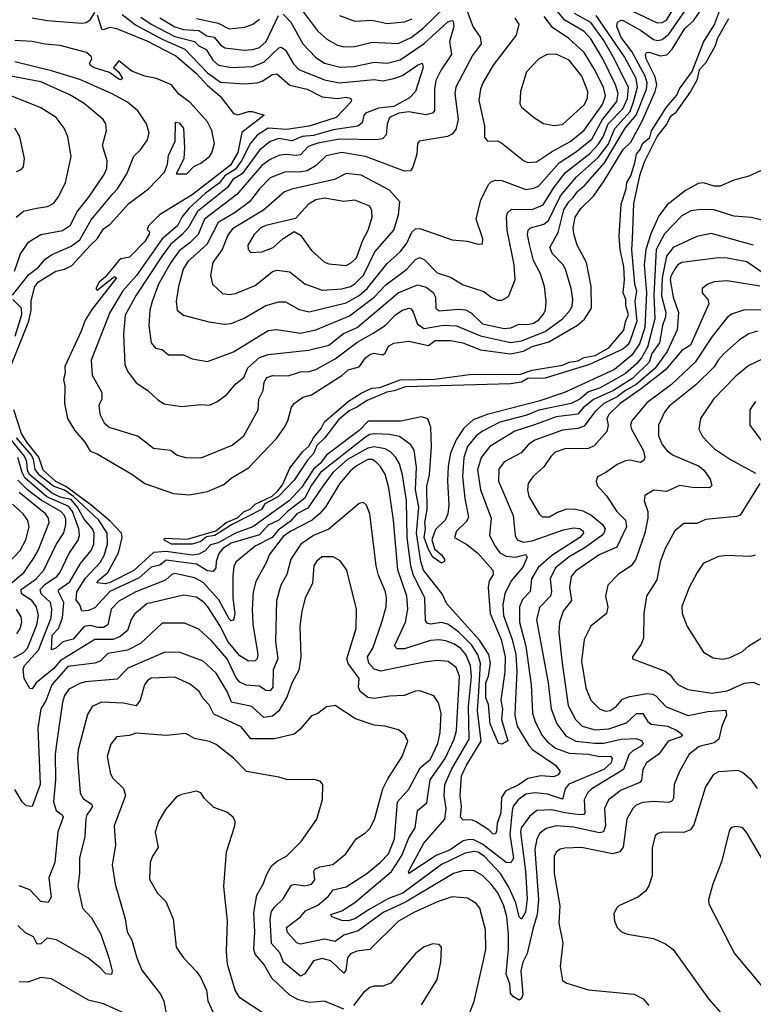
# Model space of a CAD drawing. Extents: x 1246169 to 1426871, y 660025 to 763458.
# Tile 91 of 256: x 1300598 to 1303986, y 693760 to 698306. Entities that reach past the tile are written whole.
import ezdxf

# ---------------------------------------------------------------- set-up
doc = ezdxf.new("R2010")
doc.units = 0

msp = doc.modelspace()

# ---------------------------------------------------------------- linework, layer by layer
at = {"layer": '0CON20XD'}
for points in [[(1301838.4, 698435), (1301973.4, 698255), (1302016.8, 698216.8), (1302065, 698189.3), (1302095, 698180.3), (1302145, 698182.6), (1302225, 698202.4), (1302345, 698196.2), (1302405, 698224.4), (1302460.2, 698265), (1302563.3, 698365)], [(1301070.7, 698330.7), (1301132.9, 698282.9), (1301255, 698216.2), (1301360.9, 698170.9), (1301465, 698061), (1301525, 698017.8), (1301635, 698009.8), (1301694.8, 698015.2), (1301717.5, 698022.5), (1301765, 698052.7), (1301785, 698056.8), (1301845, 698003.2), (1301925, 697985.2), (1301995, 697949.8), (1302065, 697942.2), (1302105, 697948.7), (1302123.4, 697943.4), (1302130, 697935), (1302127.3, 697925), (1302060, 697855), (1301935.1, 697814.9), (1301829.6, 697799.6), (1301745, 697805.9), (1301695, 697772.6), (1301664.2, 697735.8), (1301621.9, 697655), (1301593.8, 697616.2), (1301545.4, 697585), (1301518.4, 697551.6), (1301455.8, 697505), (1301379.2, 697435), (1301346.4, 697395), (1301327, 697355), (1301256.3, 697295), (1301136.6, 697125), (1301074.6, 697055), (1301013.8, 696955), (1300928.2, 696735), (1300932.9, 696665), (1300977.5, 696585), (1300976.7, 696555), (1300969.3, 696539.3), (1300963.1, 696525), (1300967.8, 696485), (1300988.5, 696445), (1301010.8, 696425), (1301145, 696383.5), (1301215, 696328.2), (1301295, 696318.1), (1301325.7, 696295.7), (1301365, 696285.7), (1301436.2, 696283.8), (1301578.3, 696341.7), (1301633.1, 696385), (1301699.6, 696505), (1301701.8, 696555), (1301721.5, 696595), (1301727.5, 696632.5), (1301738.6, 696655), (1301765, 696662.8), (1301837.4, 696662.6), (1301895, 696681.1), (1301935, 696682.4), (1301965, 696691.2), (1302055, 696740.9), (1302155, 696816.1), (1302230.5, 696859.5), (1302285.3, 696895), (1302335, 696944.7), (1302365, 696964.7), (1302394.4, 696974.4), (1302405, 696970.6), (1302415, 696955.8), (1302435, 696901.1), (1302465, 696880.7), (1302555, 696896.1), (1302615, 696892.7), (1302725, 696846.2), (1302865, 696816.6), (1302915, 696823.4), (1303025, 696866), (1303103.8, 696925), (1303140.3, 696965), (1303148.6, 696985), (1303151.4, 697015), (1303144.7, 697065), (1303117.8, 697155), (1303106, 697176), (1303057.6, 697225), (1303046.5, 697255), (1303085, 697323.5), (1303111.3, 697428.7), (1303133.2, 697465), (1303154.2, 697485.8), (1303175.2, 697515), (1303207.5, 697542.5), (1303299.1, 697645), (1303394.4, 697805), (1303445.3, 697864.7), (1303492.3, 697985), (1303495.1, 698015), (1303486.8, 698045), (1303425, 698158.7), (1303375, 698224.4), (1303355.9, 698275), (1303358.5, 698295), (1303375, 698303.9), (1303385, 698302.5), (1303465, 698258), (1303525, 698214.5), (1303545, 698209.8), (1303565, 698214.8), (1303595, 698238.9), (1303696.4, 698385)], [(1300655, 698315.5), (1300725, 698302.7), (1300885, 698290.5), (1300905, 698293.3), (1300923.3, 698305), (1300945, 698340)], [(1301815, 698332.1), (1301850.2, 698295), (1301904.8, 698194.8), (1301965, 698131.2), (1302005.6, 698105), (1302077.4, 698087.4), (1302140.5, 698089.5), (1302235, 698109.6), (1302295, 698105.6), (1302355, 698120.2), (1302465, 698195.6), (1302575, 698296.1), (1302592.8, 698302.8), (1302598.9, 698298.9), (1302602.3, 698275), (1302583.3, 698205), (1302591.6, 698145), (1302543.8, 698075), (1302520.2, 698025), (1302512.9, 697985), (1302513.2, 697885), (1302504.3, 697875), (1302473.3, 697866.7), (1302395, 697880.6), (1302348.6, 697875), (1302305.4, 697855), (1302294.1, 697824.1), (1302290, 697775), (1302273.9, 697756.1), (1302245, 697751.6), (1302075, 697754.1), (1301975, 697736.8), (1301929.2, 697720.8), (1301895, 697682.2), (1301875, 697678.6), (1301825, 697684.4), (1301795, 697679.4), (1301755, 697661.1), (1301716.7, 697633.3), (1301600.1, 697499.9), (1301452, 697385), (1301421.4, 697315), (1301383.9, 697276.1), (1301335, 697238.8), (1301295.8, 697185), (1301239.4, 697085), (1301209, 697005), (1301199.5, 696965), (1301194.1, 696895), (1301205.5, 696815), (1301225, 696790), (1301255, 696784.3), (1301285, 696758.6), (1301355, 696758.5), (1301395, 696740.6), (1301465, 696727.8), (1301585, 696773.2), (1301745, 696871.2), (1301785, 696876.6), (1301895, 696858.7), (1301965.8, 696874.2), (1302121, 696939), (1302235, 697024.5), (1302288.3, 697081.7), (1302385, 697154.7), (1302425, 697199.7), (1302445, 697208.4), (1302467.9, 697197.9), (1302525, 697138.2), (1302587.8, 697117.8), (1302645, 697082.7), (1302741.3, 697051.3), (1302775, 697024.5), (1302805, 697011.1), (1302825, 697010.6), (1302855, 697028.8), (1302886.2, 697105), (1302881.9, 697175), (1302849, 697335), (1302845.7, 697395), (1302850, 697415), (1302868.6, 697431.4), (1302965, 697430.4), (1303015, 697451.6), (1303066.5, 697533.5), (1303118.9, 697601.1), (1303230.8, 697689.2), (1303269.3, 697730.7), (1303292, 697765), (1303316, 697825), (1303382.3, 697895), (1303405, 697942.2), (1303409.3, 697995), (1303338.6, 698135), (1303295, 698210.6), (1303235, 698292.8), (1303160.3, 698335)], [(1302664.8, 698345), (1302692.2, 698272.2), (1302724.5, 698225), (1302728.5, 698195), (1302688.3, 698141.7), (1302611.4, 697995), (1302607.7, 697965), (1302621.9, 697845), (1302611.4, 697798.6), (1302595, 697777.9), (1302573.4, 697766.6), (1302442, 697745), (1302434.4, 697735), (1302431.2, 697685), (1302413.8, 697625), (1302402.1, 697607.9), (1302375, 697607.2), (1302195, 697674.8), (1302085, 697693.2), (1302012.9, 697677.1), (1301967.4, 697632.6), (1301925, 697609), (1301887.5, 697602.5), (1301825, 697603.2), (1301755, 697576.8), (1301705, 697525.3), (1301659.5, 697465), (1301593.5, 697416.5), (1301515, 697369.8), (1301461.6, 697268.4), (1301375, 697190.3), (1301352.6, 697155), (1301331.6, 697075), (1301321.1, 697005), (1301325.5, 696965.5), (1301355, 696941.9), (1301471.7, 696911.7), (1301545, 696900.7), (1301575, 696904.2), (1301635, 696928.2), (1301735, 696987.1), (1301795, 697003.6), (1301825, 697004.1), (1301888.8, 696968.8), (1301935, 696957.1), (1302105, 696999.1), (1302165, 697032.7), (1302202.8, 697065), (1302295, 697180), (1302355, 697234.1), (1302386, 697274), (1302409.2, 697325), (1302425, 697340.3), (1302445, 697342.9), (1302595, 697290.5), (1302664.4, 697284.4), (1302715, 697269.2), (1302735, 697271.2), (1302737.1, 697295), (1302705.6, 697385.6), (1302727.1, 697475), (1302765, 697546.7), (1302775, 697557.9), (1302795, 697566.1), (1302825, 697563.9), (1302935, 697522.1), (1302971.9, 697528.1), (1302995, 697539), (1303088.8, 697645), (1303165, 697694.2), (1303240.5, 697755), (1303288.4, 697845), (1303355, 697928.8), (1303362, 697965), (1303349.6, 698005), (1303290.4, 698125), (1303235, 698217.4), (1303205, 698251.1), (1303115, 698304.8), (1303083, 698343)], [(1302965, 696688.2), (1303105, 696711.7), (1303135.8, 696725), (1303175, 696730.7), (1303205, 696746.3), (1303255, 696755.6), (1303318.9, 696791.1), (1303387.8, 696872.2), (1303395, 696910.9), (1303409.5, 696945), (1303396.5, 696985), (1303397.1, 697015), (1303385.3, 697045), (1303391.1, 697105), (1303388, 697165), (1303370.2, 697245), (1303366.6, 697305), (1303374.9, 697455.1), (1303398.6, 697525), (1303401.1, 697555), (1303420.2, 697585), (1303439.1, 697645), (1303445.8, 697685), (1303463.2, 697706.8), (1303475, 697736.1), (1303507.7, 697762.3), (1303515, 697793.6), (1303585, 697902.2), (1303632.9, 697957.1), (1303645, 697986.5), (1303702.5, 698067.5), (1303755, 698202.1), (1303805.8, 698284.2), (1303830, 698345)], [(1303206.7, 696923.3), (1303239, 696975), (1303236.2, 697075), (1303215.9, 697185), (1303171.5, 697265), (1303157, 697317), (1303154.2, 697345), (1303162.9, 697395), (1303189.2, 697435), (1303247.8, 697492.2), (1303297.6, 697562.4), (1303385, 697707.4), (1303419.7, 697740.3), (1303472.6, 697837.4), (1303532, 697975), (1303539.5, 698005), (1303532.7, 698042.7), (1303491.4, 698125), (1303487.6, 698145), (1303491.8, 698155), (1303505, 698156.1), (1303555, 698139.7), (1303585.5, 698144.5), (1303610.5, 698169.5), (1303669, 698265), (1303708.6, 698301.4), (1303755, 698369.1)], [(1303425, 698346.7), (1303542.2, 698292.2), (1303565, 698293.5), (1303585, 698304.3), (1303623.3, 698366.7)], [(1300955, 698328.8), (1300975, 698264.5), (1300985, 698261.5), (1301015, 698271.5), (1301045, 698265.9), (1301185, 698208.6), (1301319, 698139), (1301415, 698058.4), (1301465, 698003.1), (1301523, 697953), (1301585, 697873.1), (1301605, 697866.9), (1301655, 697882.5), (1301671.7, 697881.7), (1301726.2, 697865), (1301623.9, 697786.1), (1301605, 697692.5), (1301571.4, 697635), (1301395, 697497.6), (1301243.5, 697405), (1301192.9, 697355), (1301187, 697337), (1301197.1, 697327.1), (1301195.7, 697315.7), (1301175, 697282.2), (1301105, 697210), (1301065, 697201.8), (1301055, 697193.8), (1300992.2, 697117.8), (1300965, 697094.5), (1300949.2, 697065), (1300955, 697058), (1301035, 697121.2), (1301045.6, 697115), (1300931.1, 696968.9), (1300900.6, 696919.4), (1300881.8, 696868.2), (1300805.6, 696705), (1300807.5, 696675), (1300800, 696645), (1300806.2, 696615), (1300805.4, 696535), (1300819.1, 696465), (1300851.1, 696411.1), (1300898.9, 696355), (1300923.9, 696313.9), (1300955, 696301.8), (1301115, 696208.6), (1301175, 696164.3), (1301308, 696118), (1301382.3, 696112.3), (1301465, 696127.9), (1301540.1, 696159.9), (1301575, 696188.8), (1301655, 696237.5), (1301785, 696374.6), (1301820.4, 696425), (1301836.2, 696455), (1301853, 696517), (1301865, 696534.2), (1301905, 696563.1), (1301945, 696574.6), (1302085, 696662.9), (1302115, 696690), (1302165, 696703.1), (1302195, 696745.6), (1302215, 696760.9), (1302235, 696766.2), (1302275, 696759.2), (1302285, 696766.2), (1302301.7, 696798.3), (1302325, 696812.2), (1302395, 696821.5), (1302485, 696801.8), (1302516.2, 696825), (1302587.5, 696825), (1302644.2, 696815), (1302725, 696781.9), (1302865, 696764.1), (1302923.9, 696776.1), (1302965, 696796.7), (1303040.9, 696819.1), (1303174.4, 696895.6), (1303206.7, 696923.3)], [(1301157.9, 698317.9), (1301205, 698285.6), (1301315, 698229), (1301405, 698205.5), (1301425, 698184.8), (1301458.7, 698168.7), (1301489.5, 698119.5), (1301516.4, 698096.4), (1301575.2, 698084.8), (1301675, 698089.8), (1301725, 698109.8), (1301795, 698176.9), (1301805, 698179.6), (1301825, 698165.4), (1301862.8, 698102.8), (1301886.4, 698076.4), (1302005, 698028.3), (1302075, 698014.4), (1302235, 698029.7), (1302275, 698024.4), (1302325, 698034.4), (1302365, 698048.4), (1302435, 698096.8), (1302456.2, 698105), (1302460.4, 698085), (1302425.3, 697975), (1302397.5, 697945), (1302325.1, 697905.1), (1302255, 697898.1), (1302195.4, 697875), (1302186.5, 697863.5), (1302179.9, 697830.1), (1302160, 697815), (1302045, 697797), (1301955, 697771.7), (1301903, 697767), (1301855, 697746.3), (1301795, 697757.5), (1301755, 697743.2), (1301705, 697704.4), (1301625, 697594.6), (1301581.8, 697568.2), (1301558, 697532), (1301419.3, 697420.7), (1301376.5, 697345), (1301348.5, 697315), (1301295, 697268), (1301255, 697216.5), (1301136.1, 697035), (1301085, 696942.5), (1301077.6, 696855), (1301083.3, 696715), (1301095, 696683.1), (1301135, 696630), (1301189.2, 696595), (1301235, 696550.6), (1301265, 696533.1), (1301345, 696520.9), (1301435, 696530), (1301475, 696526.7), (1301508.1, 696541.9), (1301554.2, 696575.8), (1301596.5, 696625), (1301633.1, 696655), (1301651, 696699), (1301705, 696746.2), (1301745, 696760.7), (1301931.1, 696781.1)], [(1301245.2, 698315), (1301315, 698273.4), (1301355, 698260.5), (1301425, 698256.4), (1301461.4, 698231.4), (1301495.9, 698225.9), (1301525, 698190.5), (1301545, 698176.6), (1301635, 698165.2), (1301675, 698168.4), (1301705, 698178.6), (1301736, 698205), (1301792.7, 698325)], [(1303870.4, 698309.6), (1303819.5, 698220.5), (1303809.1, 698185), (1303765, 698105.4), (1303735.5, 698074.5), (1303725, 698027.1), (1303695.9, 697975), (1303625, 697875.3), (1303601.6, 697858.4), (1303586.3, 697825), (1303542, 697768), (1303480.9, 697649.1), (1303460, 697585), (1303432.5, 697457.5), (1303425.7, 697295), (1303423.8, 697243.8), (1303437.5, 697085), (1303446.2, 697055), (1303439, 697005), (1303447.7, 696915), (1303415, 696820.9), (1303405, 696803), (1303382.9, 696785), (1303228.9, 696715), (1303025, 696651.9), (1302945, 696649), (1302915, 696633.2), (1302865, 696624.8), (1302379, 696611), (1302327.1, 696592.9), (1302293.3, 696586.7), (1302201.7, 696548.3), (1302155, 696516.7), (1302119.2, 696500.8), (1302070.8, 696459.2), (1302005, 696373.6), (1301970.1, 696339.9), (1301955, 696303.5), (1301926.8, 696273.2), (1301865, 696180), (1301792.9, 696105), (1301729.4, 696070.6), (1301714, 696045), (1301576.4, 695973.6), (1301498.6, 695925), (1301461.2, 695918.8), (1301435, 695897.5), (1301394.4, 695884.4), (1301298.8, 695885), (1301265, 695903.3), (1301267, 695913), (1301371.4, 695908.6), (1301503.5, 695946.5), (1301551.2, 695985), (1301603.9, 696006.1), (1301635, 696036.1), (1301662.9, 696047.1), (1301685, 696069.4), (1301763.2, 696106.8), (1301789.4, 696130.6), (1301811.9, 696158.1), (1301845, 696235.5), (1301905, 696312.9), (1301933, 696337), (1301955, 696376.5), (1301990.7, 696419.3), (1302005, 696449.6), (1302115.7, 696545), (1302175, 696581.3), (1302224.3, 696605), (1302261.2, 696608.8), (1302355, 696644), (1302512.7, 696647.3), (1302675, 696667.9), (1302911, 696669), (1302965, 696688.2)], [(1301415, 698312.2), (1301515, 698290.5), (1301565, 698264.8), (1301638, 698272), (1301675, 698285.3), (1301705, 698309.2)], [(1301931.1, 696781.1), (1302025, 696803.5), (1302093.3, 696856.7), (1302155.9, 696885), (1302345, 697045.2), (1302435, 697081.6), (1302475, 697071.9), (1302507.5, 697047.5), (1302517.5, 697025), (1302520, 696975), (1302535, 696962.2), (1302625, 696970.2), (1302657, 696967), (1302683.2, 696953.2), (1302735, 696902.8), (1302835, 696880), (1302866.4, 696883.6), (1302905, 696899.8), (1302945, 696898.8), (1302970, 696905), (1302995, 696921.2), (1303015.9, 696945), (1303025.8, 696965), (1303029.7, 697005), (1303022, 697075), (1303003.2, 697133.2), (1302970.8, 697195), (1302952.4, 697267.6), (1302942.1, 697315), (1302945.4, 697335), (1302957.1, 697345), (1303017.6, 697362.4), (1303040.4, 697379.6), (1303095, 697493.7), (1303168.8, 697581.2), (1303269.9, 697670.1), (1303315, 697730.3), (1303346.7, 697803.3), (1303417.1, 697882.9), (1303432.8, 697927.2), (1303450.5, 697995), (1303445.1, 698035), (1303391, 698135), (1303260, 698325)], [(1302075, 698325.4), (1302145, 698298.7), (1302225, 698303.4), (1302295, 698288.4), (1302375, 698297), (1302410.7, 698310.7)], [(1302885, 698313.5), (1302902.3, 698285), (1302890, 698235), (1302784.1, 698095.9), (1302735.9, 698015), (1302725.2, 697984.8), (1302718.8, 697935), (1302744.1, 697815), (1302744.1, 697764.1), (1302757.5, 697745), (1302805, 697746.7), (1302825, 697736.7), (1302925, 697655.5), (1302945, 697646.8), (1302985, 697650.4), (1303053.6, 697696.4), (1303142.9, 697745), (1303205, 697795.8), (1303289.8, 697915), (1303302.9, 697955), (1303293, 697993), (1303255, 698072.2), (1303204.4, 698154.4), (1303131.7, 698221.7), (1303059.1, 698269.1), (1303020.5, 698320.5)], [(1300560.2, 696715), (1300639.3, 696915), (1300650.6, 696965), (1300651.4, 697008.6), (1300667.5, 697075), (1300685, 697095.9), (1300765, 697145.3), (1300805, 697154.3), (1300838, 697172), (1300924.6, 697265), (1300955, 697294.3), (1300985, 697340), (1301015, 697362.5), (1301102.4, 697457.6), (1301192.5, 697525), (1301267, 697603), (1301280.6, 697639.4), (1301285, 697680), (1301316.2, 697745), (1301317, 697833), (1301335, 697830), (1301354.3, 697805), (1301359.5, 697715), (1301355.4, 697664.6), (1301320, 697595), (1301369.3, 697595), (1301401.9, 697628.1), (1301435, 697643.5), (1301474.7, 697675), (1301485, 697691.8), (1301497.6, 697735), (1301484.7, 697795), (1301465, 697834.6), (1301385, 697924.7), (1301332.4, 697962.4), (1301298.2, 698005), (1301230, 698035), (1301175, 698045.5), (1301115, 698068.6), (1301055, 698115.6), (1301031.2, 698085), (1301055, 698063.3), (1301073.3, 698035), (1301065, 698028.8), (1301055, 698031.4), (1301012.7, 698062.7), (1300938, 698085), (1300924.3, 698095), (1300920.8, 698105), (1300931.2, 698125), (1300930, 698135), (1300907.1, 698155), (1300785, 698187.7), (1300715, 698192.7), (1300655, 698205.9), (1300575, 698210.8)], [(1301028.3, 697501.7), (1301050, 697525), (1301092.2, 697595), (1301124.3, 697675.7), (1301155.5, 697705), (1301187.9, 697752.1), (1301196.3, 697783.7), (1301183.9, 697825), (1301143.2, 697885), (1301095.3, 697925), (1301025, 697963.2), (1300875, 698030), (1300745, 698069.6), (1300575, 698111.8)], [(1303065, 697818.2), (1303105, 697822.3), (1303205.9, 697915), (1303219.7, 697945), (1303221.7, 697975), (1303193.3, 698045), (1303135, 698120), (1303075, 698146.5), (1303033.3, 698145), (1302995, 698125.6), (1302937.8, 698065), (1302910.8, 697975), (1302907.8, 697917.8), (1302915, 697902.5), (1302975, 697852.5), (1303017.4, 697827.4), (1303065, 697818.2)], [(1300573.2, 697145), (1300602.2, 697225), (1300639.8, 697280.2), (1300695, 697314.1), (1300795, 697333.2), (1300832.8, 697357.2), (1300862.3, 697417.7), (1300915, 697485.4), (1300988.1, 697591.9), (1301000.8, 697619.2), (1301001.6, 697655), (1300980, 697725), (1300999.1, 697795), (1300995.5, 697825), (1300982.9, 697845), (1300895, 697918.9), (1300829, 697959), (1300695, 698019.1), (1300475, 698060.2)], [(1300580.8, 697395), (1300615, 697422.5), (1300676, 697436), (1300726.2, 697443.8), (1300755, 697458.5), (1300778.9, 697491.1), (1300808.9, 697555), (1300836.2, 697675), (1300819.6, 697765), (1300802.7, 697805), (1300765.6, 697855), (1300695, 697898.9), (1300498.5, 697978.5)], [(1300582.5, 697605), (1300605, 697614), (1300615, 697627.5), (1300620, 697665), (1300599.1, 697765), (1300575.4, 697805)], [(1304035, 697615.6), (1303965, 697584.2), (1303895, 697566), (1303833.1, 697536.9), (1303805, 697537.5), (1303755, 697552.5), (1303730.5, 697549.5), (1303672, 697518), (1303588.4, 697451.6), (1303549.8, 697400.2), (1303513, 697317), (1303489.3, 697245), (1303481.5, 697175), (1303491.8, 697045), (1303484.3, 696885), (1303459.5, 696810.5), (1303425, 696757.1), (1303345, 696691.3), (1303113.6, 696585), (1302995, 696545.1), (1302756.9, 696483.1), (1302691.3, 696458.7), (1302649.1, 696420.9), (1302612.9, 696367.1), (1302587.1, 696305), (1302576.7, 696245), (1302573.1, 696176.9), (1302580, 696065), (1302575.3, 696025), (1302562.7, 695995), (1302517.3, 695952.7), (1302501.7, 695905), (1302513.3, 695863.3), (1302545.7, 695835), (1302558.8, 695815), (1302558.8, 695805), (1302545, 695797.1), (1302505, 695825.4), (1302485, 695860), (1302465.4, 695915), (1302471.6, 695955), (1302468.6, 695985), (1302479.4, 696045), (1302477.8, 696152.2), (1302491, 696205), (1302499.6, 696335), (1302496.1, 696425), (1302482.8, 696462.8), (1302453.4, 696473.4), (1302357.3, 696452.7), (1302207.4, 696452.6), (1302165, 696408.9), (1302041.1, 696315), (1302015, 696295.2), (1301985, 696256.8), (1301955, 696231.2), (1301901.3, 696148.7), (1301843.5, 696086.5), (1301674.7, 695965.3), (1301595, 695935.9), (1301515, 695890.8), (1301479, 695881), (1301455, 695853.4), (1301425, 695837.9), (1301395, 695834.7), (1301275, 695850.5), (1301215, 695845.6), (1301125, 695763.9), (1301015, 695707.3), (1300992.4, 695702.4), (1300956.1, 695706.1), (1300958.2, 695715), (1301005.3, 695754.7), (1301054.1, 695845), (1301071.8, 695915), (1301068.5, 695935), (1301015, 695990.7), (1300926.6, 696066.6), (1300811.6, 696151.6), (1300764.6, 696174.6), (1300706.1, 696226.1), (1300686.3, 696286.3), (1300630.3, 696355), (1300606, 696395), (1300570.8, 696505)], [(1301565, 697037.9), (1301595, 697042.7), (1301685, 697078.4), (1301765, 697143.8), (1301785, 697149.7), (1301845, 697142), (1301915, 697086.8), (1301995, 697056.9), (1302085, 697063.5), (1302125, 697075.2), (1302145, 697086.4), (1302185, 697126.7), (1302237.6, 697235), (1302325.8, 697335), (1302347.1, 697405), (1302352.7, 697465), (1302305, 697518.5), (1302175, 697588.6), (1302105, 697595.9), (1302051.7, 697568.3), (1301855, 697523.9), (1301821.4, 697511.4), (1301723.1, 697426.9), (1301579.8, 697340.2), (1301558.4, 697311.6), (1301532.3, 697245), (1301489.1, 697185), (1301479.5, 697125), (1301488.1, 697085), (1301535, 697041.5), (1301565, 697037.9)], [(1300564.5, 697035), (1300639.6, 697130.4), (1300685, 697163.6), (1300717.2, 697202.8), (1300747.2, 697222.8), (1300835, 697260.9), (1300875, 697290.5), (1300928.5, 697381.5), (1301028.3, 697501.7)], [(1302105, 697171.7), (1302130, 697185), (1302152.7, 697207.3), (1302182, 697288), (1302207.5, 697335), (1302226.1, 697395), (1302223.8, 697425), (1302215.5, 697445), (1302145, 697473.3), (1302095, 697467.6), (1302005, 697482.5), (1301965, 697474.3), (1301930.8, 697455), (1301871.5, 697388.5), (1301735, 697356.4), (1301711.2, 697345), (1301680, 697315), (1301651.5, 697265), (1301653.1, 697245), (1301665, 697231.4), (1301715.3, 697234.7), (1301768.6, 697255), (1301815, 697295.6), (1301865, 697328), (1301895, 697311.9), (1301945, 697241.1), (1302005, 697187.1), (1302025, 697179.6), (1302105, 697171.7)], [(1304044.5, 697375.5), (1303975, 697392.8), (1303895, 697399.7), (1303805, 697428.1), (1303745, 697429.7), (1303696.7, 697423.3), (1303655, 697400.7), (1303575, 697318.1), (1303536.9, 697245), (1303526.2, 697035), (1303531.5, 696925), (1303497.2, 696795), (1303470, 696745), (1303445, 696715.1), (1303395, 696673.2), (1303345, 696643.5), (1303275, 696605.8), (1303225, 696588.6), (1303184.4, 696555), (1303145, 696534.2), (1302995, 696503.8), (1302939.1, 696480.9), (1302815, 696448.1), (1302735, 696407.2), (1302705, 696385.2), (1302666.5, 696335), (1302648.5, 696285), (1302642.5, 696197.5), (1302652.9, 696095), (1302671.1, 696008.9), (1302660.6, 695989.4), (1302615.3, 695945), (1302605.9, 695915.9), (1302662.8, 695882.8), (1302712.8, 695842.8), (1302782.4, 695765), (1302784.4, 695745), (1302766.2, 695715), (1302761.6, 695685), (1302770.9, 695565), (1302820.7, 695445), (1302839.1, 695365), (1302838, 695295), (1302819.2, 695165), (1302827.6, 695125), (1302822.1, 695075), (1302852.5, 694977.5), (1302825, 694961.4), (1302808.8, 694965), (1302770.7, 695055), (1302762.4, 695145), (1302751.1, 695175), (1302750.4, 695245), (1302763.3, 695275), (1302771.2, 695335), (1302764.9, 695375), (1302720.9, 695440.9), (1302569.7, 695609.7), (1302549.5, 695655), (1302462.1, 695765), (1302449.8, 695805), (1302430.9, 695935), (1302440.7, 696055), (1302425.1, 696135), (1302430, 696240), (1302418.7, 696318.7), (1302404.1, 696344.1), (1302351.2, 696381.2), (1302305, 696390.6), (1302235, 696394.6), (1302215, 696391.2), (1302195, 696379.1), (1301986.6, 696215), (1301945, 696156.6), (1301913.8, 696096.2), (1301835.1, 696035), (1301795, 695995.4), (1301745, 695972.1), (1301705, 695928.2), (1301575, 695888.7), (1301536, 695865), (1301517.5, 695842.5), (1301505.2, 695805), (1301504.1, 695775), (1301491.5, 695758.5), (1301465, 695761.1), (1301415, 695793), (1301275, 695811.6), (1301245, 695788.3), (1301205, 695778.6), (1301150.2, 695729.8), (1301013.5, 695666.5), (1300945, 695591.6), (1300915, 695577.9), (1300885.4, 695575.4), (1300876.2, 695605), (1300858.2, 695628.2), (1300861.9, 695665), (1300901.4, 695728.6), (1300969.7, 695800.3), (1300988.2, 695831.8), (1301004, 695885), (1301001.1, 695935), (1300964, 695995), (1300847, 696105), (1300805, 696133.6), (1300755, 696150.9), (1300691.6, 696201.6), (1300669, 696229), (1300661.6, 696275), (1300652.2, 696295), (1300583.6, 696375)], [(1303986, 697266), (1303790.7, 697319.3), (1303725, 697305.9), (1303615.1, 697254.9), (1303585.3, 697214.7), (1303564.3, 697115), (1303561.9, 697031.9), (1303582, 696955), (1303580.1, 696935), (1303565.6, 696895), (1303551.9, 696815), (1303516.9, 696765), (1303504.1, 696725), (1303428.6, 696651.4), (1303340.4, 696595), (1303247.8, 696552.2), (1303200.4, 696515), (1303174.6, 696485.4), (1303075, 696472.2), (1302974.4, 696435.6), (1302883.6, 696406.4), (1302768.2, 696335), (1302729, 696285), (1302712.6, 696227.4), (1302726.1, 696135), (1302774.7, 696005), (1302767.2, 695925), (1302793.3, 695875), (1302815.2, 695845.2), (1302845, 695829.1), (1302885.9, 695824.1), (1302935, 695836.4), (1302941.9, 695825), (1302921.7, 695778.3), (1302866.8, 695715), (1302838.3, 695655), (1302828.3, 695605), (1302832.4, 695555), (1302872.6, 695445), (1302889.3, 695375), (1302893.8, 695296.2), (1302886.2, 695136.2), (1302885, 695093.3), (1302894.5, 695045), (1302948.5, 694955), (1302967.9, 694935), (1303072.6, 694865), (1303092.9, 694835), (1303085, 694820.3), (1303065, 694810.4), (1303005, 694815.7), (1302945, 694802.7), (1302904.5, 694775.5), (1302841.1, 694745), (1302823, 694715), (1302819.9, 694645), (1302803.5, 694595), (1302799.8, 694560.2), (1302795, 694548.1), (1302785, 694545.6), (1302765, 694566.5), (1302705, 694602.9), (1302685, 694612), (1302645, 694610), (1302633.8, 694625), (1302638.8, 694675), (1302631.4, 694725), (1302637.8, 694815), (1302661.6, 694865), (1302728.9, 694975), (1302712, 695115), (1302717.6, 695205), (1302726, 695335), (1302713.2, 695373.2), (1302685, 695418.8), (1302625, 695479), (1302575, 695515.6), (1302545, 695522.6), (1302495, 695515.2), (1302480.2, 695520.2), (1302472.1, 695532.1), (1302469, 695635), (1302415.5, 695745.5), (1302404.2, 695784.2), (1302387.2, 695915), (1302383.9, 696085), (1302365.1, 696205.1), (1302351.3, 696255), (1302334.7, 696285), (1302310.4, 696310.4), (1302285, 696325.2), (1302235, 696334.1), (1302205, 696328.4), (1302111.6, 696275), (1302044.2, 696215), (1301997.7, 696152.3), (1301929, 696051), (1301877.8, 696025), (1301848.7, 695991.3), (1301791, 695949), (1301763, 695915), (1301684.8, 695875), (1301596.8, 695803.2), (1301587.3, 695782.7), (1301582.6, 695735), (1301582, 695635), (1301591.7, 695565), (1301585, 695534.3), (1301575, 695531.2), (1301565, 695540), (1301518.2, 695628.2), (1301445, 695707.4), (1301405, 695729), (1301315, 695749.4), (1301301.1, 695745), (1301271.3, 695718.7), (1301134.6, 695665.4), (1301055, 695622), (1301020, 695585), (1301005, 695512.9), (1300985, 695499.4), (1300959.8, 695499.8)], [(1304022, 697142), (1303955, 697188.4), (1303865.3, 697204.7), (1303825, 697206.9), (1303655, 697185.7), (1303637.3, 697175), (1303625, 697158.2), (1303605, 697122.9), (1303601.6, 697105), (1303615, 697025.7), (1303640, 696955), (1303634, 696875), (1303587.2, 696775), (1303532.3, 696697.7), (1303445, 696622.2), (1303395, 696594.7), (1303357.5, 696565), (1303295, 696534.2), (1303253.8, 696496.2), (1303205, 696429.1), (1303175, 696419.2), (1303105, 696411.3), (1302976.4, 696365), (1302947.1, 696345), (1302912.8, 696307.2), (1302835, 696265.3), (1302810.7, 696230.7), (1302808.3, 696175), (1302876.9, 696016.9), (1302886, 695925), (1302895.5, 695905), (1302924.1, 695894.1), (1302965, 695900.9), (1303109.4, 695950.6), (1303155, 695960.2), (1303185, 695957.7), (1303200.3, 695945), (1303201, 695935), (1303184, 695915), (1303055, 695832.6), (1302992.4, 695777.6), (1302960.6, 695725), (1302955, 695666.9), (1302920.4, 695629.6), (1302905.7, 695595), (1302905.2, 695525), (1302935.5, 695414.5), (1302960, 695235), (1302966.2, 695105), (1302977.6, 695065), (1303011.2, 695001.2), (1303033.5, 694973.5), (1303072.5, 694942.5), (1303135, 694920.4), (1303224.8, 694915.2), (1303275, 694905.1), (1303326.8, 694906.8), (1303334.2, 694895), (1303328.7, 694875), (1303295.1, 694844.9), (1303133.6, 694776.4), (1303117.3, 694755), (1303105, 694707.8), (1303035, 694731.2), (1302977.1, 694737.1), (1302935, 694730.6), (1302899.2, 694705), (1302877, 694675), (1302871.7, 694655), (1302860.8, 694545), (1302878.5, 694435), (1302866.4, 694413.6), (1302844.5, 694414.5), (1302735, 694500.1), (1302695, 694519.6), (1302675, 694521.9), (1302645, 694515.1), (1302585, 694473.7), (1302521.8, 694448.2), (1302395, 694364.2), (1302393.6, 694373.6), (1302464, 694505), (1302560.8, 694615), (1302567.2, 694665), (1302557.3, 694725), (1302560.7, 694775), (1302591.8, 694845), (1302674.1, 694985), (1302670.5, 695135), (1302684, 695274), (1302679.6, 695325), (1302658.5, 695375), (1302635, 695403.5), (1302605, 695423.6), (1302565, 695438.5), (1302535, 695443.3), (1302495, 695440), (1302375, 695401.9), (1302341.6, 695401.6), (1302329.2, 695415), (1302379.6, 695525), (1302390, 695585), (1302385.6, 695645), (1302343.4, 695766.6), (1302324.1, 695995), (1302302.2, 696145), (1302285, 696207.5), (1302262.6, 696245), (1302242.9, 696265), (1302225, 696275.2), (1302205, 696276), (1302153.1, 696246.9), (1302125, 696222.9), (1302075, 696163.3), (1302011.3, 696058.7), (1301983.8, 696026.2), (1301948.2, 695995), (1301850, 695945), (1301815, 695920.7), (1301750.2, 695835), (1301738.1, 695801.9)], [(1304015.9, 697075.9), (1303865, 697101.2), (1303805, 697095.9), (1303775, 697084.5), (1303749.4, 697065), (1303749.5, 697045), (1303775.6, 697015), (1303780, 696995), (1303695, 696803.3), (1303655, 696778.8), (1303580.2, 696689.8), (1303467.4, 696602.6), (1303371.2, 696535), (1303320, 696485), (1303309.2, 696465), (1303315.3, 696435), (1303309.4, 696405), (1303250.8, 696339.2), (1303225, 696327.2), (1303115, 696325.2), (1303070.5, 696309.5), (1303049.9, 696290.1), (1303018.2, 696241.8), (1302966.7, 696195), (1302945.5, 696165), (1302942.3, 696135), (1302949.1, 696105), (1302996.5, 696025), (1303010.8, 696010.8), (1303045, 696011.3), (1303078.9, 696031.1), (1303125, 696047.3), (1303165, 696047.1), (1303198.9, 696038.9), (1303235, 696020), (1303288.8, 695975), (1303301.2, 695955), (1303295.8, 695935), (1303286, 695925), (1303205, 695866.8), (1303135, 695825.7), (1303071.4, 695775), (1303047.5, 695725), (1303054.1, 695665.9), (1303049.7, 695645), (1302997.5, 695592.5), (1302983.9, 695535), (1303037.7, 695245), (1303051.5, 695125), (1303077.6, 695055), (1303120.3, 695000.3), (1303166, 694976), (1303254.5, 694965.5), (1303295, 694966.5), (1303375, 694984), (1303445, 694987.4), (1303468.8, 694978.8), (1303476.4, 694965), (1303467.7, 694952.3), (1303429.1, 694930.9), (1303413, 694915), (1303385.8, 694844.2), (1303239.6, 694755), (1303221.9, 694738.1), (1303204.7, 694705), (1303208.1, 694645), (1303202.6, 694637.4), (1303185, 694634.5), (1303114.7, 694644.7), (1303055, 694659), (1302985.2, 694654.8), (1302952.2, 694627.8), (1302913.2, 694575), (1302910.6, 694555), (1302933.4, 694375), (1302941.9, 694248.1), (1302933.9, 694186.1), (1302915, 694153.5), (1302903.7, 694163.7), (1302888.6, 694228.6), (1302858.6, 694298.6), (1302818.6, 694365), (1302745, 694443.2), (1302715, 694462.9), (1302695, 694466.1), (1302655, 694458.9), (1302545, 694405.5), (1302366.7, 694273.3), (1302301.3, 694248.7), (1302212.2, 694197.8), (1302145, 694155.8), (1302115, 694145.8), (1302085, 694147.7), (1302038.8, 694165), (1302034.5, 694175), (1302085, 694191.3), (1302145, 694229.8), (1302315, 694374.3), (1302362.1, 694447.9), (1302395, 694529.2), (1302423.9, 694575), (1302434.1, 694655), (1302478.7, 694691.3), (1302492.9, 694797.1), (1302562.1, 694895), (1302603.8, 694985), (1302614.8, 695025), (1302628.3, 695275), (1302613.3, 695315), (1302576.5, 695343.5), (1302525, 695347.1), (1302465, 695340.5), (1302265, 695298), (1302235, 695307.4), (1302209.8, 695335), (1302203.2, 695365), (1302228, 695405), (1302270.8, 695525), (1302290, 695595), (1302291.3, 695635), (1302287.1, 695665), (1302255, 695742), (1302244.7, 695785), (1302214.4, 696025), (1302198.6, 696065), (1302185, 696077.5), (1302165, 696072.5), (1302025, 695954.6), (1301955, 695924.2), (1301896.5, 695885), (1301849.5, 695815), (1301831.2, 695745), (1301804.2, 695695), (1301784.2, 695625), (1301779.5, 695435), (1301789.7, 695355), (1301768.9, 695305), (1301766.1, 695225), (1301755, 695208.2), (1301735, 695209.6), (1301705, 695229.1), (1301644, 695234), (1301615, 695248), (1301597.7, 695267.7), (1301556.6, 695355), (1301485, 695437.5), (1301425, 695492.3), (1301359.5, 695519.5), (1301255, 695520.8), (1301155, 695425.9), (1301096.4, 695395), (1301005, 695379.4), (1300969.1, 695345), (1300945, 695335.2), (1300820.7, 695319.3), (1300746.7, 695235), (1300717.8, 695162.2), (1300695.2, 695125), (1300681.6, 695035), (1300692.6, 694775), (1300655, 694673.8), (1300627.3, 694677.3), (1300609.2, 694695), (1300575, 694752.9)], [(1300576.2, 696845), (1300608, 696945), (1300606.8, 696975), (1300565.8, 697015)], [(1304115, 696964.3), (1303945, 696966), (1303885, 696947.4), (1303865, 696931.2), (1303795, 696843.8), (1303717.6, 696725), (1303607.6, 696622.4), (1303493.2, 696536.8), (1303424.1, 696455), (1303418.8, 696435), (1303423, 696415), (1303478.1, 696315), (1303484.4, 696285.6), (1303479.6, 696270.4), (1303465, 696262.5), (1303415, 696272.3), (1303395, 696269.6), (1303356.8, 696253.2), (1303304, 696215), (1303266, 696195), (1303259.2, 696175), (1303264.2, 696155), (1303308.3, 696108.3), (1303355.2, 696035.2), (1303394.7, 695995), (1303399.8, 695965), (1303355, 695871.6), (1303273.1, 695835), (1303165, 695760.3), (1303144.2, 695735), (1303137.5, 695685), (1303145.9, 695625), (1303108, 695575), (1303090, 695525), (1303087.6, 695475), (1303103.5, 695335), (1303130.1, 695140.1), (1303164.2, 695075), (1303195, 695045.3), (1303255, 695027.2), (1303317.8, 695032.2), (1303400.2, 695059.8), (1303446.3, 695103.7)], [(1304005, 696868.1), (1303964.8, 696855.2), (1303922.2, 696827.8), (1303850.8, 696765), (1303822.6, 696735), (1303805, 696703.9), (1303719.7, 696620.3), (1303597.4, 696522.6), (1303575.2, 696494.8), (1303547.1, 696435), (1303547.5, 696385), (1303565.4, 696345), (1303587.3, 696315), (1303615.7, 696295.7), (1303735, 696245.3), (1303758.2, 696225), (1303785.6, 696185), (1303793.8, 696155), (1303782.5, 696145), (1303705, 696146.9), (1303645, 696156.1), (1303585, 696128.5), (1303526.1, 696133.9), (1303485, 696109.2), (1303481.5, 696085), (1303498.8, 696035), (1303498.4, 696005), (1303484.2, 695935), (1303442.4, 695815), (1303422.9, 695787.1), (1303361.9, 695745), (1303313.3, 695695), (1303302.7, 695645), (1303313.5, 695595), (1303307.5, 695565), (1303235, 695505.7), (1303204.6, 695445), (1303191.6, 695345), (1303212, 695222), (1303234.8, 695164.8), (1303275, 695124.4), (1303303.1, 695113.1), (1303325, 695117.5), (1303352.7, 695135), (1303381, 695169), (1303415, 695181.2), (1303495, 695194.8), (1303521.9, 695191.9), (1303535, 695183.9), (1303583.8, 695133.8), (1303685, 695093.8), (1303775, 695112), (1303858.1, 695118.1), (1303861.8, 695095), (1303840, 695045), (1303825.6, 694984.4), (1303805, 694967.7), (1303735, 694950.8), (1303689.6, 694915), (1303644.8, 694835.2), (1303619.6, 694775), (1303617.3, 694712.7), (1303610.9, 694699.1), (1303595, 694692.7), (1303525, 694697.2), (1303475, 694692.1), (1303445, 694679.4), (1303429.6, 694665), (1303400.9, 694615), (1303384.2, 694485.8), (1303369.4, 694465), (1303334.7, 694455.3), (1303192.5, 694485), (1303115, 694481.5), (1303093.6, 694476.4), (1303075, 694462.9), (1303066.6, 694443.4), (1303065.3, 694405), (1303066.5, 694365), (1303091.6, 694215), (1303087.5, 694135), (1303106.4, 694045), (1303092.9, 693935), (1303105, 693870), (1303125, 693857.5), (1303225, 693826.5), (1303435, 693807.8), (1303476.2, 693785), (1303503.8, 693755)], [(1304055, 696753.3), (1303965, 696709.6), (1303905, 696660.4), (1303801.8, 696555), (1303741.5, 696465), (1303733.5, 696415), (1303751.5, 696381.5), (1303775, 696355.6), (1303805.7, 696325.7), (1303880, 696275), (1303995, 696212.1)], [(1303995, 696544), (1303970, 696505), (1303969.2, 696435), (1304031.5, 696351.5)], [(1300959.8, 695499.8), (1300925, 695509.4), (1300895, 695505.2), (1300845, 695446.9), (1300796.4, 695433.6), (1300765, 695404.5), (1300745, 695397.5), (1300748.1, 695465), (1300777.2, 695495), (1300795.7, 695544.3), (1300801.2, 695615), (1300776.6, 695665), (1300778.4, 695675), (1300829.6, 695710.4), (1300877.9, 695795), (1300928.5, 695855), (1300940.5, 695885), (1300941.8, 695935), (1300933.9, 695955), (1300895, 695999.8), (1300864.6, 696055), (1300835, 696090.5), (1300785, 696101.7), (1300745, 696122), (1300644.7, 696204.7), (1300634.3, 696225), (1300630.1, 696265), (1300620.4, 696290.4), (1300560, 696365)], [(1301738.1, 695801.9), (1301687.8, 695712.2), (1301676.4, 695665), (1301671.4, 695585), (1301674.8, 695515), (1301697.6, 695375), (1301694.2, 695355.8), (1301685, 695346.9), (1301655, 695343.9), (1301615, 695368.7), (1301559.4, 695435), (1301525, 695505.3), (1301466.2, 695596.2), (1301445, 695619.2), (1301415, 695639.7), (1301355, 695649.5), (1301185, 695608.6), (1301128.5, 695561.5), (1301112.8, 695537.2), (1301095, 695486.8), (1301062, 695458), (1301028.8, 695445), (1300945, 695444.8), (1300784.3, 695345.7), (1300755, 695311.4), (1300673.3, 695245), (1300655, 695217.1), (1300645, 695218.8), (1300619.2, 695265), (1300613.2, 695306.8), (1300620.6, 695325), (1300684.9, 695395), (1300743.7, 695545), (1300746.9, 695585), (1300739.5, 695615), (1300696.9, 695655), (1300693, 695675), (1300715, 695700.1), (1300768.6, 695735), (1300785.2, 695755), (1300825, 695839.6), (1300867.4, 695902.6), (1300873.4, 695925), (1300871.2, 695955), (1300841.9, 696035), (1300825, 696059.5), (1300722.9, 696102.9), (1300621.4, 696191.4), (1300608.8, 696215), (1300589.8, 696285)], [(1300570.4, 695359.6), (1300614.7, 695385), (1300633.8, 695405), (1300677.6, 695512.4), (1300684.8, 695555), (1300675.6, 695595), (1300653.4, 695625), (1300605.8, 695655), (1300604.8, 695674.8), (1300673.6, 695725), (1300709.4, 695765), (1300766.8, 695883.2), (1300802.2, 695937.8), (1300811.4, 695975), (1300810.2, 696000.2), (1300805, 696016.7), (1300787.7, 696035), (1300697.6, 696087.6), (1300635, 696134.9), (1300589.6, 696179.6)], [(1304016.1, 696165), (1303925, 696018.5), (1303907.9, 696012.1), (1303765, 695999.2), (1303725, 695980.9), (1303665, 695980.4), (1303623.6, 695946.4), (1303578.9, 695865), (1303556.2, 695803.8), (1303539.6, 695720.4), (1303492.5, 695645), (1303480.3, 695565), (1303478.6, 695451.4), (1303467.4, 695422.6), (1303427.5, 695365), (1303427.5, 695355), (1303578.8, 695298.8), (1303601.5, 695281.5), (1303620, 695255), (1303639.4, 695235), (1303683.4, 695213.4), (1303795, 695196.2), (1303865, 695207.5), (1303945, 695242.6), (1303985, 695248.3), (1304014.4, 695235)], [(1300562.8, 695707.2), (1300617.8, 695755), (1300662, 695818), (1300682.5, 695855), (1300734.3, 695985), (1300731.6, 696005), (1300717.3, 696025), (1300595, 696123.6)], [(1300460, 695710), (1300600.8, 695855), (1300626.8, 695905), (1300641.5, 695965), (1300635, 695994.4), (1300613.6, 696025), (1300565, 696069.8)], [(1303995, 695833.3), (1303971.7, 695828.3), (1303865, 695832.5), (1303825, 695827.5), (1303754, 695796), (1303726.2, 695753.8), (1303690, 695685), (1303655, 695597.5), (1303656.9, 695565), (1303680, 695505), (1303755.6, 695385.6), (1303799.7, 695359.7), (1303845, 695354.5)], [(1303446.3, 695103.7), (1303475, 695103.8), (1303497.4, 695067.4), (1303514.5, 695054.5), (1303590, 695045), (1303633.3, 695025), (1303658.6, 695005), (1303651.4, 694995), (1303592.5, 694975), (1303548.9, 694915), (1303492.3, 694875), (1303475.3, 694845), (1303469.1, 694795), (1303462.1, 694785), (1303375, 694749.5), (1303317.2, 694705), (1303298.1, 694665), (1303302.3, 694585), (1303293.3, 694556.7), (1303275, 694552), (1303155, 694578.8), (1303075, 694584.8), (1303028.3, 694571.7), (1303000.2, 694549.8), (1302985.9, 694524.1), (1302977.4, 694475), (1302993.4, 694245), (1302987.4, 694175), (1302967.4, 694107.4), (1302940.7, 693995), (1302921.1, 693955), (1302911.4, 693915), (1302921.2, 693805), (1302915, 693787.5), (1302905, 693780), (1302877.5, 693795), (1302865, 693812.5), (1302861.2, 693855), (1302845, 693900), (1302855.7, 694014.3), (1302855.2, 694084.8), (1302847.2, 694165), (1302833.5, 694215), (1302805.7, 694275), (1302775, 694315.3), (1302735, 694355.3), (1302696.8, 694376.8), (1302648.1, 694378.1), (1302601.8, 694365), (1302378.7, 694231.3), (1302276.7, 694185), (1302160.7, 694099.3), (1302095, 694079.6), (1302055, 694050.8), (1302005, 694061.2), (1301895, 694038.7), (1301878.1, 694045), (1301835, 694091.8), (1301830.4, 694115), (1301894.5, 694165), (1301918.4, 694191.6), (1301975, 694217.7), (1302022.3, 694257.7), (1302045, 694288.2), (1302105, 694303.3), (1302200.8, 694365), (1302264, 694416), (1302300.2, 694455), (1302328.2, 694525), (1302343, 694695), (1302395, 694753.6), (1302447.7, 694852.3), (1302495, 694892.1), (1302528.5, 694965), (1302539.6, 695015), (1302543.8, 695105), (1302532.5, 695152.5), (1302510.8, 695185), (1302445, 695207.8), (1302425, 695206.9), (1302374, 695186), (1302305, 695183.4), (1302235, 695171.6), (1302205, 695176.5), (1302170.7, 695205), (1302162.2, 695225), (1302165.3, 695265.3), (1302114.4, 695334.4), (1302109.2, 695355), (1302151.4, 695495), (1302153.9, 695585), (1302108.5, 695765), (1302077.9, 695807.9), (1302045, 695826.2), (1301993.7, 695826.3), (1301968.1, 695805), (1301956.2, 695785), (1301949.3, 695705), (1301916.2, 695635), (1301900.9, 695575), (1301892.1, 695505), (1301896.6, 695365), (1301886.3, 695303.7), (1301855, 695242.5), (1301831.9, 695178.1), (1301795, 695114.6), (1301765, 695090.5), (1301725.3, 695085.3), (1301669.4, 695135), (1301576, 695156), (1301556.3, 695205), (1301505, 695289.6), (1301445, 695344.6), (1301335, 695386.7), (1301265, 695384.1), (1301097.6, 695312.4), (1301048.1, 695261.9), (1300900.8, 695249.2), (1300875, 695242.1), (1300825, 695215.3), (1300805, 695186.7), (1300795.3, 695155), (1300767.5, 694962.5), (1300762, 694915), (1300763.3, 694796.7), (1300753.9, 694695), (1300766.8, 694655), (1300793.6, 694635), (1300798.1, 694625), (1300773.6, 694556.4), (1300760.7, 694415), (1300732.6, 694345), (1300743.8, 694255), (1300729.4, 694230.6), (1300695, 694235.6), (1300645, 694288.6), (1300595, 694307.5)], [(1300585, 695471.2), (1300600.7, 695495), (1300608.1, 695525), (1300605, 695549.2), (1300583.8, 695585)], [(1303845, 695354.5), (1303878.1, 695361.9), (1303935, 695390), (1303965, 695415.6), (1304045, 695464.4)], [(1302673.6, 693715), (1302695.9, 693774.1), (1302740.4, 693970.4), (1302749.7, 694015), (1302748.9, 694105), (1302722.5, 694205), (1302705, 694225.6), (1302665, 694250.9), (1302595, 694256.1), (1302530.8, 694235), (1302417.8, 694185), (1302347.5, 694145), (1302215, 694013.6), (1302154.8, 694005.2), (1302126, 693994), (1302111.4, 693975), (1302103.6, 693916.4), (1302095, 693904.4), (1302035, 693961.9), (1301995, 693972.2), (1301955, 693960.4), (1301915, 693901.5), (1301895, 693890.8), (1301815.7, 693955.7), (1301798.8, 693998.8), (1301760.6, 694040.6), (1301754.3, 694155.7), (1301761.2, 694188.8), (1301775, 694208.6), (1301815, 694247.3), (1301851.2, 694308.8), (1301865, 694315.8), (1301915, 694307.7), (1301945.7, 694315), (1301961.5, 694335), (1301956.5, 694375), (1301960.6, 694385), (1301984.2, 694395.8), (1302044.6, 694405.4), (1302104.3, 694455), (1302152, 694525), (1302195, 694551.4), (1302215, 694571.4), (1302235.8, 694614.2), (1302275.3, 694755), (1302298.1, 694801.9), (1302364.6, 694905), (1302389.5, 694975), (1302376.9, 695005), (1302347.4, 695027.4), (1302284.7, 695044.7), (1302235, 695048.9), (1302148, 695078), (1302055, 695140), (1302015, 695134.5), (1301975, 695102.9), (1301945, 695092.9), (1301890.9, 695029.1), (1301865, 695008.2), (1301774.3, 694985.7), (1301665, 694986.6), (1301621.2, 695041.2), (1301495, 695100.4), (1301472.6, 695142.6), (1301445, 695172.2), (1301426.1, 695205), (1301385, 695238.9), (1301315, 695271.1), (1301205, 695265.8), (1301188.2, 695255), (1301173.9, 695235), (1301154.6, 695165), (1301135, 695138.8), (1301075, 695150.8), (1300975, 695155.8), (1300931.9, 695135), (1300911.6, 695098.4), (1300867.2, 694935), (1300864.1, 694895.9), (1300877.3, 694735), (1300891, 694711), (1300929.5, 694685), (1300933.5, 694675), (1300923, 694657), (1300907.2, 694635), (1300902.7, 694617.3), (1300899.4, 694535), (1300874.6, 694435), (1300874.4, 694365.6), (1300866.7, 694305), (1300888.5, 694205), (1300929, 694159), (1300972.2, 694085), (1301010, 693975), (1301025.6, 693914.4), (1301022.5, 693897.5), (1300995, 693900.6), (1300969.3, 693929.3), (1300912.5, 693975), (1300767.8, 694057.8), (1300725, 694065.3), (1300695, 694040.3), (1300677.8, 694037.8), (1300661.5, 694071.5), (1300625, 694089.7), (1300589.5, 694125)], [(1302095, 693737.8), (1302005.7, 693774.3), (1301935, 693768.1), (1301885, 693780.8), (1301845, 693802.1), (1301761.7, 693881.7), (1301724.6, 693945), (1301685, 693992.3), (1301678.9, 694015), (1301683.8, 694095), (1301678.4, 694185), (1301692.9, 694265), (1301722.7, 694315), (1301738.7, 694361.3), (1301760.6, 694399.4), (1301787.6, 694422.4), (1301830.6, 694445), (1301898.4, 694511.6), (1301970, 694615), (1301995.8, 694705.8), (1301998, 694775), (1301985, 694790), (1301958.3, 694798.3), (1301836.7, 694796.7), (1301795, 694809.4), (1301645, 694834.6), (1301585, 694897.3), (1301505, 694960.4), (1301475, 694973.5), (1301405, 694988.1), (1301365, 695010), (1301275, 695002.2), (1301135, 695011.9), (1301105, 695001.4), (1301045, 694995.6), (1301018.9, 694961.1), (1301002.5, 694905), (1301017.8, 694825), (1301028.1, 694805), (1301076.7, 694756.7), (1301087.1, 694725), (1301033.6, 694585), (1301039.6, 694495), (1301025.4, 694405), (1301038.5, 694315), (1301085.6, 694155), (1301094.5, 694095), (1301116.1, 694056.1), (1301138.9, 693975), (1301162.3, 693917.7), (1301247.6, 693807.6), (1301263.1, 693775), (1301289.1, 693635)], [(1304005, 694756.9), (1303977.1, 694795), (1303935, 694830), (1303915, 694840), (1303825, 694833.1), (1303800.3, 694819.7), (1303764.6, 694765), (1303711.3, 694588.7), (1303695, 694565.6), (1303665, 694554.4), (1303567.5, 694555), (1303545, 694548.5), (1303532.5, 694537.5), (1303518.5, 694485), (1303518.5, 694355), (1303502.6, 694307.4), (1303487.6, 694282.4), (1303455, 694256), (1303364.3, 694215.7), (1303353.3, 694205), (1303341.7, 694178.3), (1303344, 694144), (1303356.7, 694115), (1303377.5, 694095), (1303405, 694084.3), (1303524.5, 694064.5), (1303580.2, 694040.2), (1303615, 694012.9), (1303779.1, 693785), (1303858.5, 693695)], [(1301795, 693672.2), (1301615, 693790), (1301593.3, 693825), (1301557.5, 693945), (1301553.3, 694005), (1301557.7, 694145), (1301541.1, 694305), (1301553.5, 694465), (1301591.4, 694585), (1301592.5, 694605), (1301584.3, 694624.3), (1301555, 694647.1), (1301495, 694668.6), (1301450.7, 694710.7), (1301435, 694736.2), (1301415, 694744.2), (1301345, 694728.6), (1301322.1, 694717.9), (1301270.9, 694659.1), (1301239.2, 694605), (1301223.1, 694555), (1301237.1, 694485), (1301210.8, 694445), (1301200, 694415), (1301197.9, 694337.9), (1301233.3, 694275), (1301273.1, 694235), (1301307.1, 694155), (1301320, 694025), (1301354.2, 693975), (1301415, 693912), (1301432.9, 693885), (1301460.8, 693825), (1301465.9, 693775.9), (1301499.2, 693705)], [(1304089.5, 694325), (1303955, 694552), (1303935, 694576), (1303905, 694582), (1303885, 694576.2), (1303875.8, 694564.2), (1303838.8, 694418.8), (1303798, 694315), (1303778.8, 694245), (1303780, 694225), (1303898.6, 693995), (1304024.6, 693844.6)], [(1302452.6, 693757.4), (1302526, 693875), (1302542.5, 693955), (1302546, 694025), (1302535, 694036.2), (1302505, 694039.2), (1302465, 694025.8), (1302425.4, 693994.6), (1302311.8, 693858.2), (1302275.4, 693844.6), (1302235, 693844.4), (1302215, 693838.1), (1302185, 693814.3), (1302139.4, 693755)], [(1301127.8, 693697.8), (1300985, 693762.5), (1300915, 693779.2), (1300745, 693877.7), (1300695, 693884.6), (1300635, 693862.9), (1300595, 693864.3)]]:
    msp.add_lwpolyline(points, dxfattribs=at)

doc.saveas('drawing.dxf')
